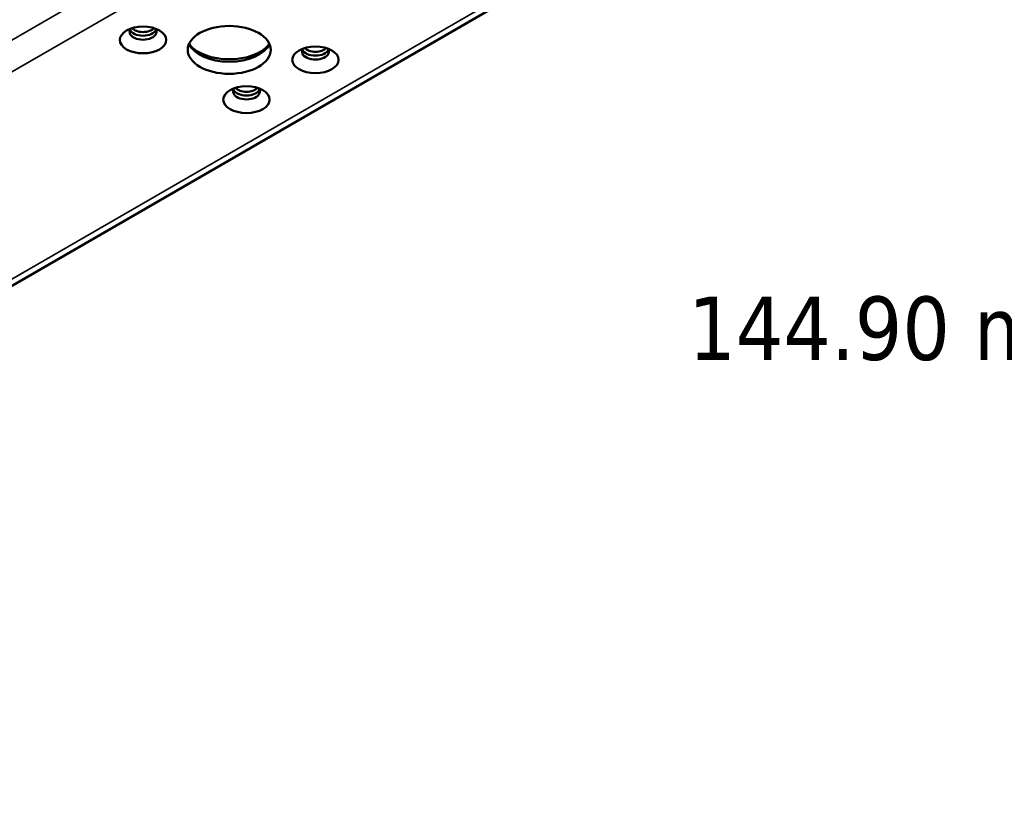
# Paper-space layout 'Sheet_1' of a CAD drawing. Header units: millimetres. Extents: x 0.8 to 58.3, y 0.8 to 58.3.
# Tile 29 of 42: x 10.6 to 18.5, y 39.1 to 45.5. Entities that reach past the tile are written whole.
import ezdxf

# ---------------------------------------------------------------- set-up
doc = ezdxf.new("R2010")
doc.units = ezdxf.units.MM
for name, color, linetype, lineweight in [('Dimension (ISO)', 7, 'Continuous', 25), ('Visible (ISO)', 7, 'Continuous', 50), ('Visible Narrow (ISO)', 7, 'Continuous', 35)]:
    doc.layers.add(name, color=color, linetype=linetype, lineweight=lineweight)
doc.styles.add('Note Text (ANSI)', font='tahoma.ttf')
doc.dimstyles.new('Default (ISO)', dxfattribs={"dimtxt": 0.511811, "dimasz": 0.098425, "dimexe": 0.125, "dimexo": 0, "dimgap": 0.03, "dimtad": 1, "dimlfac": 25.4, "dimrnd": 1e-08, "dimzin": 0, "dimdsep": 46, "dimtxsty": 'Note Text (ANSI)', "dimcen": 0.09, "dimdle": 0.393701, "dimclrd": 256, "dimclre": 256, "dimclrt": 256, "dimazin": 0, "dimtfac": 0.269631, "dimtmove": 0, "dimatfit": 3, "dimfxl": 1, "dimtolj": 1, "dimtzin": 0, "dimlwd": -1, "dimlwe": -1, "dimarcsym": 0})

# ---------------------------------------------------------------- blocks, each defined once
blk = doc.blocks.new('*D11')
at = {"layer": 'Defpoints', "color": 0, "transparency": 16777216}
for p in [(24.6176, 46.349), (18.9129, 45.3254), (18.9129, 42.5695)]:
    blk.add_point(p, dxfattribs=at)
at = {"layer": 'Dimension (ISO)', "transparency": 16777216}
for p, q in [((24.6176, 46.349), (24.6176, 42.4445)), ((18.9129, 45.3254), (18.9129, 42.4445)), ((24.5192, 42.5695), (19.0113, 42.5695))]:
    blk.add_line(p, q, dxfattribs=at)
for points in [[(19.0113, 42.5859), (19.0113, 42.5531), (18.9129, 42.5695)], [(24.5192, 42.5859), (24.5192, 42.5531), (24.6176, 42.5695)]]:
    blk.add_solid(points, dxfattribs=at)
at = {"layer": 'Dimension (ISO)', "transparency": 16777216, "insert": (15.9793, 43.2691), "char_height": 0.511811, "attachment_point": 1, "style": 'Note Text (ANSI)'}
blk.add_mtext('\\A1;144.90 mm [144.900 in]', dxfattribs=at)

psp = doc.layouts.new('Sheet_1')

# ---------------------------------------------------------------- linework, layer by layer
at = {"layer": 'Visible (ISO)'}
psp.add_line((3.19628, 39.1301), (17.11014, 47.16327), dxfattribs=at)
for centre, major_axis in [((11.57777, 45.34038), (-0.18701, 0)), ((12.27374, 45.26001), (-0.33465, 0)), ((12.96971, 45.17965), (-0.18701, 0)), ((12.41293, 44.8582), (-0.18701, 0))]:
    psp.add_ellipse(centre, major_axis=major_axis, ratio=0.5773503, dxfattribs=at)
for centre, major_axis, start_param, end_param in [((11.57777, 45.40467), (-0.10827, 0), 5.8164457, 9.8915176), ((11.57777, 45.43682), (0.10827, 0), 3.4016436, 6.0231344), ((11.57777, 45.46092), (0.09843, 0), 3.6032999, 5.821478), ((12.27374, 45.35645), (0.33465, 0), 3.3938258, 6.0309521), ((12.27374, 45.3886), (0.35433, 0), 3.5775737, 5.8472043), ((12.96971, 45.24394), (-0.10827, 0), 5.8164457, 9.8915176), ((12.96971, 45.27609), (0.10827, 0), 3.4016436, 6.0231344), ((12.96971, 45.3002), (0.09843, 0), 3.6032999, 5.821478), ((12.41293, 44.92249), (-0.10827, 0), 5.8164457, 9.8915176), ((12.41293, 44.95463), (0.10827, 0), 3.4016436, 6.0231344), ((12.41293, 44.97874), (0.09843, 0), 3.6032999, 5.821478)]:
    psp.add_ellipse(centre, major_axis=major_axis, ratio=0.5773503, start_param=start_param, end_param=end_param, dxfattribs=at)
at = {"layer": 'Visible Narrow (ISO)'}
for p, q in [((1.55856, 40.16655), (15.47242, 48.19972)), ((15.58378, 48.00685), (1.66992, 39.97368)), ((3.11754, 39.1379), (17.0314, 47.17107))]:
    psp.add_line(p, q, dxfattribs=at)

# ---------------------------------------------------------------- dimensions: what is measured, and where the dimension line sits
at = {"layer": 'Dimension (ISO)'}
dim = psp.add_linear_dim(base=(18.91289, 42.5695), p1=(24.61761, 46.34902), p2=(18.91289, 45.3254), angle=180, text='<> mm [144.900 in]', dimstyle='Default (ISO)', override={"dimgap": 0.03, "dimdec": 2, "dimlfac": 25.4, "dimpost": '', "dimtol": 0, "dimlim": 0, "dimtp": 0, "dimtm": 0, "dimtdec": 2, "dimtofl": 0, "dimatfit": 1}, dxfattribs=at)
dim.commit()
dim.dimension.update_dxf_attribs({"geometry": '*D11', "text_midpoint": (19.70598, 42.5695), "dimtype": 160})

doc.saveas('drawing.dxf')
